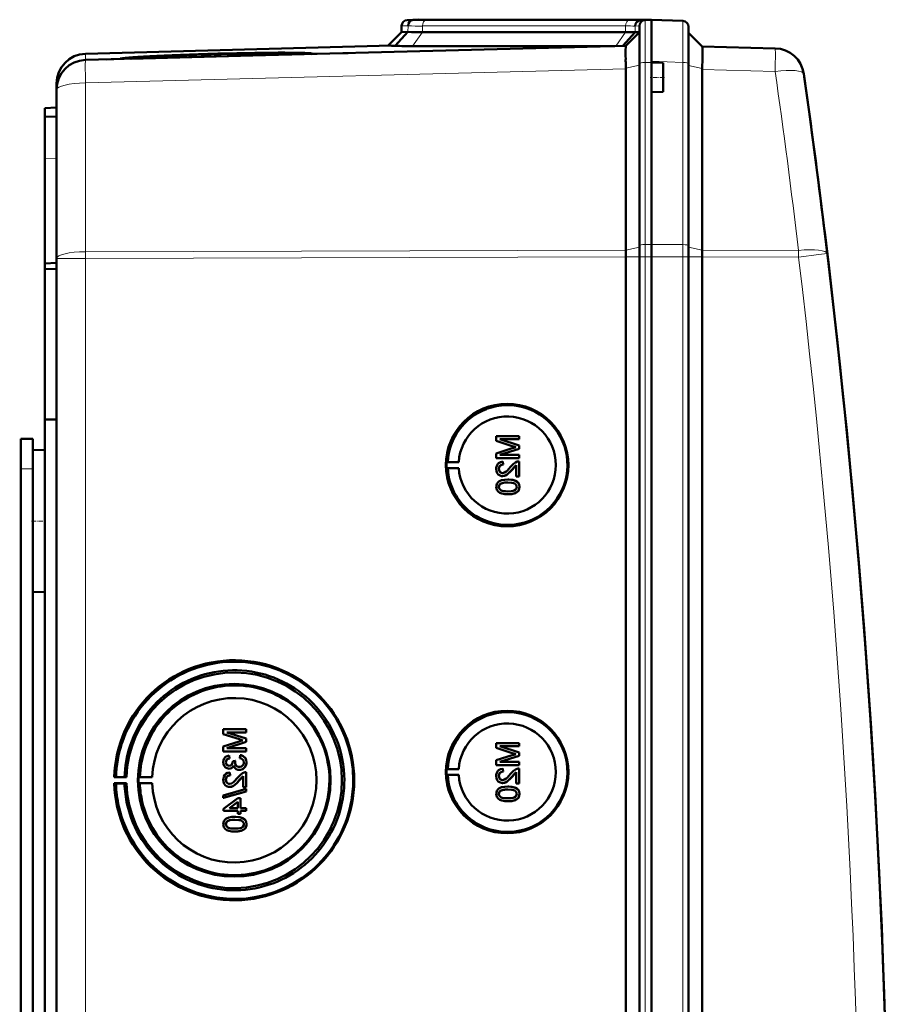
# Model space of a CAD drawing. Extents: x -1438 to 1837, y -1689 to 607.
# Tile 19 of 92: x 462 to 608, y -1205 to -1039. Entities that reach past the tile are written whole.
import ezdxf

# ---------------------------------------------------------------- set-up
doc = ezdxf.new("R2010")
doc.units = 0
doc.linetypes.add('DASHDOT', pattern=[18.5, 12, -3, 0.5, -3])

msp = doc.modelspace()

# ---------------------------------------------------------------- linework, layer by layer
at = {"color": 7, "lineweight": 50}
for p, q in [((527.79, -1039.06), (526.76, -1039.09)), ((528.7, -1039.03), (527.76, -1039.07)), ((528.7, -1039.03), (527.79, -1039.06)), ((528.7, -1039.03), (527.79, -1039.06)), ((527.79, -1039.06), (527.79, -1039.06)), ((530.72, -1039.06), (530.46, -1039.06)), ((564.86, -1039.06), (530.72, -1039.06)), ((564.86, -1039.06), (530.72, -1039.06)), ((564.86, -1039.06), (530.72, -1039.06)), ((566.9, -1039.08), (565.96, -1039.11)), ((566.76, -1039.09), (567.79, -1039.06)), ((567.79, -1039.06), (566.88, -1039.03)), ((567.79, -1039.06), (566.88, -1039.03)), ((567.79, -1039.06), (566.9, -1039.08)), ((567.79, -1046.03), (567.79, -1039.06)), ((567.79, -1039.06), (573.07, -1039.24)), ((525.79, -1040.09), (525.79, -1041.12)), ((565.79, -1046.46), (565.79, -1040.09)), ((574.04, -1046.44), (574.04, -1040.24)), ((525.79, -1041.12), (523.49, -1043.42)), ((526.87, -1041.09), (524.73, -1043.44)), ((526.87, -1041.09), (525.79, -1041.12)), ((563.45, -1041.12), (529.31, -1041.12)), ((565.08, -1041.14), (562.98, -1043.43)), ((563.49, -1043.42), (565.79, -1041.12)), ((565.79, -1041.12), (565.08, -1041.14)), ((576.33, -1043.53), (574.04, -1041.24)), ((524.1, -1043.4), (472.66, -1044.75)), ((563.49, -1043.42), (472.66, -1045.8)), ((527.65, -1043.47), (561.64, -1043.47)), ((576.33, -1043.53), (588.61, -1043.85)), ((476.23, -1045.71), (478.61, -1045.64)), ((480.21, -1045.54), (478.49, -1045.58)), ((478.49, -1045.61), (480.2, -1045.56)), ((480.2, -1045.56), (480.2, -1045.6)), ((508.95, -1044.85), (480.33, -1045.6)), ((509.08, -1044.79), (509.09, -1044.84)), ((510.67, -1044.8), (516.84, -1044.64)), ((567.79, -1046.23), (567.79, -1046.03)), ((567.79, -1046.23), (567.79, -1046.03)), ((563.49, -1047.21), (563.48, -1046.34)), ((563.49, -1047.21), (563.49, -1047.29)), ((563.49, -1077.77), (563.49, -1047.29)), ((565.79, -1077.03), (565.79, -1046.46)), ((567.79, -1046.23), (567.79, -1048.73)), ((569.79, -1046.3), (567.79, -1046.23)), ((569.79, -1046.3), (569.79, -1048.73)), ((574.04, -1077.06), (574.04, -1046.44)), ((576.33, -1047.41), (576.33, -1077.78)), ((567.79, -1048.73), (567.79, -1051.23)), ((569.79, -1048.73), (569.79, -1051.16)), ((467.79, -1049.75), (467.79, -1050.78)), ((467.79, -1050.8), (467.79, -1079.16)), ((569.79, -1051.16), (567.79, -1051.23)), ((567.79, -1076.8), (567.79, -1051.23)), ((567.79, -1076.8), (567.79, -1051.23)), ((465.79, -1053.88), (467.79, -1053.81)), ((465.79, -1055.38), (465.79, -1053.88)), ((467.79, -1055.31), (465.79, -1055.38)), ((465.79, -1055.38), (465.79, -1062.37)), ((465.79, -1062.37), (465.79, -1080.01)), ((596.81, -1073.75), (596.93, -1074.76)), ((565.79, -1078.88), (565.79, -1077.03)), ((567.79, -1078.88), (567.79, -1076.8)), ((567.79, -1078.88), (567.79, -1076.8)), ((574.04, -1078.88), (574.04, -1077.06)), ((563.49, -1078.88), (563.49, -1078.89)), ((563.49, -1426.93), (563.49, -1078.89)), ((565.79, -1078.88), (565.79, -1426.94)), ((567.79, -1093.87), (567.79, -1078.88)), ((567.79, -1078.88), (567.79, -1426.94)), ((574.04, -1426.94), (574.04, -1078.88)), ((576.33, -1078.9), (576.33, -1078.88)), ((576.33, -1426.91), (576.33, -1078.9)), ((465.79, -1080.01), (467.79, -1079.91)), ((465.79, -1080.95), (465.79, -1080.01)), ((467.79, -1426.65), (467.79, -1079.16)), ((465.79, -1080.95), (467.79, -1080.93)), ((465.79, -1080.95), (465.79, -1106.22)), ((567.79, -1093.87), (567.79, -1406.67)), ((465.79, -1106.22), (465.79, -1251.98)), ((465.79, -1106.22), (467.79, -1106.24)), ((461.79, -1109.51), (463.79, -1109.51)), ((461.79, -1114.51), (461.79, -1109.51)), ((463.79, -1114.51), (463.79, -1109.51)), ((545.56, -1109.03), (541.71, -1109.03)), ((541.71, -1109.85), (541.71, -1109.03)), ((541.71, -1109.85), (544.41, -1110.71)), ((542.3, -1109.57), (545.56, -1109.57)), ((545.56, -1110.6), (542.3, -1109.57)), ((545.57, -1110.6), (542.31, -1109.57)), ((545.56, -1109.03), (545.57, -1109.03)), ((545.56, -1109.03), (545.56, -1109.57)), ((545.56, -1109.57), (545.57, -1109.57)), ((545.56, -1110.6), (545.57, -1110.6)), ((545.56, -1110.6), (545.56, -1111.16)), ((545.57, -1109.03), (545.57, -1109.57)), ((545.57, -1110.6), (545.57, -1111.16)), ((463.79, -1111.41), (465.79, -1111.36)), ((463.79, -1111.41), (465.79, -1111.36)), ((463.79, -1111.41), (463.79, -1123.31)), ((544.37, -1111.07), (541.71, -1111.93)), ((541.71, -1112.74), (541.71, -1111.93)), ((542.3, -1112.19), (545.56, -1111.16)), ((545.56, -1112.19), (542.3, -1112.19)), ((542.31, -1112.19), (545.57, -1111.16)), ((545.56, -1111.16), (545.57, -1111.16)), ((545.56, -1112.19), (545.57, -1112.19)), ((545.56, -1112.19), (545.56, -1112.74)), ((545.57, -1112.19), (545.57, -1112.74)), ((533.37, -1113.4), (533.56, -1113.37)), ((533.37, -1113.4), (535.41, -1113.4)), ((533.56, -1113.37), (535.41, -1113.4)), ((541.71, -1112.74), (545.56, -1112.74)), ((542.8, -1113.33), (542.8, -1113.33)), ((542.85, -1113.82), (542.8, -1113.33)), ((542.85, -1113.82), (542.8, -1113.33)), ((542.85, -1113.82), (542.85, -1113.82)), ((545.07, -1115.8), (545.07, -1113.91)), ((545.56, -1112.74), (545.57, -1112.74)), ((545.56, -1113.28), (545.57, -1113.28)), ((545.56, -1113.28), (545.56, -1115.8)), ((545.57, -1113.28), (545.57, -1115.8)), ((461.79, -1244.51), (461.79, -1114.51)), ((463.79, -1116.9), (463.79, -1114.51)), ((533.37, -1114.4), (533.56, -1114.43)), ((533.37, -1114.4), (535.41, -1114.4)), ((533.56, -1114.43), (535.41, -1114.4)), ((542.15, -1114.55), (542.16, -1114.55)), ((544.35, -1114.68), (544.36, -1114.68)), ((544.36, -1114.68), (545.07, -1113.92)), ((542.42, -1117.06), (542.43, -1117.06)), ((542.77, -1115.75), (542.78, -1115.75)), ((543.66, -1116.34), (543.67, -1116.34)), ((545.07, -1115.8), (545.56, -1115.8)), ((545.24, -1116.72), (545.25, -1116.72)), ((545.56, -1115.8), (545.57, -1115.8)), ((542.15, -1117.57), (542.16, -1117.57)), ((543.66, -1118.81), (543.67, -1118.81)), ((545.61, -1117.58), (545.62, -1117.58)), ((463.79, -1123.31), (463.79, -1135.2)), ((463.79, -1376.1), (463.79, -1129.72)), ((463.79, -1135.2), (465.79, -1135.26)), ((499.67, -1158.32), (495.82, -1158.32)), ((495.82, -1159.14), (495.82, -1158.32)), ((499.67, -1158.32), (499.68, -1158.32)), ((499.67, -1158.32), (499.67, -1158.86)), ((499.68, -1158.32), (499.68, -1158.86)), ((495.82, -1159.14), (498.52, -1160)), ((499.67, -1159.89), (496.41, -1158.86)), ((496.41, -1158.86), (499.67, -1158.86)), ((499.68, -1159.89), (496.42, -1158.86)), ((499.67, -1158.86), (499.68, -1158.86)), ((499.67, -1159.89), (499.68, -1159.89)), ((499.67, -1159.89), (499.67, -1160.45)), ((499.68, -1159.89), (499.68, -1160.45)), ((498.47, -1160.36), (495.82, -1161.21)), ((495.82, -1162.03), (495.82, -1161.21)), ((496.41, -1161.48), (499.67, -1160.45)), ((499.67, -1161.48), (496.41, -1161.48)), ((496.42, -1161.48), (499.68, -1160.45)), ((499.67, -1160.45), (499.68, -1160.45)), ((499.67, -1161.48), (499.68, -1161.48)), ((499.67, -1161.48), (499.67, -1162.03)), ((499.68, -1161.48), (499.68, -1162.03)), ((545.56, -1160.64), (541.71, -1160.64)), ((541.71, -1161.46), (541.71, -1160.64)), ((541.71, -1161.46), (544.41, -1162.32)), ((542.3, -1161.18), (545.56, -1161.18)), ((545.56, -1162.2), (542.3, -1161.18)), ((545.57, -1162.2), (542.31, -1161.18)), ((545.56, -1160.64), (545.57, -1160.64)), ((545.56, -1160.64), (545.56, -1161.18)), ((545.56, -1161.18), (545.57, -1161.18)), ((545.57, -1160.64), (545.57, -1161.18)), ((495.82, -1162.03), (499.67, -1162.03)), ((496.81, -1162.72), (496.81, -1162.72)), ((496.85, -1163.21), (496.81, -1162.72)), ((496.86, -1163.21), (496.81, -1162.72)), ((496.85, -1163.21), (496.86, -1163.21)), ((498.63, -1162.67), (498.58, -1163.16)), ((498.63, -1162.67), (498.64, -1162.67)), ((499.67, -1162.03), (499.68, -1162.03)), ((544.37, -1162.68), (541.71, -1163.53)), ((541.71, -1164.34), (541.71, -1163.53)), ((542.3, -1163.8), (545.56, -1162.77)), ((542.31, -1163.8), (545.57, -1162.77)), ((545.56, -1162.2), (545.57, -1162.2)), ((545.56, -1162.2), (545.56, -1162.77)), ((545.56, -1162.77), (545.57, -1162.77)), ((545.57, -1162.2), (545.57, -1162.77)), ((496.26, -1163.86), (496.27, -1163.86)), ((496.8, -1164.94), (496.8, -1164.94)), ((497.84, -1163.6), (497.4, -1163.65)), ((497.4, -1163.65), (497.4, -1163.72)), ((497.79, -1163.92), (497.8, -1163.92)), ((497.84, -1163.6), (497.85, -1163.6)), ((498.51, -1165.14), (498.52, -1165.14)), ((499.72, -1163.87), (499.73, -1163.87)), ((533.37, -1165), (533.56, -1164.97)), ((533.37, -1165), (535.41, -1165)), ((533.56, -1164.97), (535.41, -1165)), ((541.71, -1164.34), (545.56, -1164.34)), ((545.56, -1163.8), (542.3, -1163.8)), ((542.8, -1164.94), (542.8, -1164.93)), ((542.85, -1165.43), (542.8, -1164.94)), ((542.85, -1165.43), (542.8, -1164.94)), ((545.56, -1163.8), (545.57, -1163.8)), ((545.56, -1163.8), (545.56, -1164.34)), ((545.56, -1164.34), (545.57, -1164.34)), ((545.56, -1164.89), (545.57, -1164.89)), ((545.56, -1164.89), (545.56, -1167.41)), ((545.57, -1163.8), (545.57, -1164.34)), ((545.57, -1164.89), (545.57, -1167.41)), ((477.49, -1166.39), (477.79, -1166.34)), ((479.55, -1166.39), (477.49, -1166.39)), ((477.79, -1166.34), (479.21, -1166.37)), ((479.21, -1166.37), (479.55, -1166.39)), ((481.79, -1166.36), (481.58, -1166.39)), ((481.58, -1166.39), (483.86, -1166.39)), ((483.86, -1166.39), (481.79, -1166.36)), ((496.26, -1166.81), (496.27, -1166.81)), ((496.9, -1165.58), (496.91, -1165.58)), ((496.95, -1166.08), (496.9, -1165.58)), ((496.96, -1166.08), (496.91, -1165.58)), ((496.95, -1166.08), (496.96, -1166.08)), ((498.47, -1166.93), (499.18, -1166.17)), ((499.18, -1168.05), (499.18, -1166.17)), ((499.67, -1165.53), (499.68, -1165.53)), ((499.67, -1165.53), (499.67, -1168.05)), ((499.68, -1165.53), (499.68, -1168.05)), ((533.37, -1166), (533.56, -1166.03)), ((533.37, -1166), (535.41, -1166)), ((533.56, -1166.03), (535.41, -1166)), ((542.15, -1166.16), (542.16, -1166.16)), ((542.85, -1165.43), (542.85, -1165.43)), ((544.35, -1166.29), (544.36, -1166.29)), ((544.36, -1166.29), (545.07, -1165.53)), ((545.07, -1167.41), (545.07, -1165.52)), ((477.79, -1167.44), (477.49, -1167.39)), ((477.49, -1167.39), (479.55, -1167.39)), ((479.21, -1167.41), (477.79, -1167.44)), ((479.55, -1167.39), (479.21, -1167.41)), ((481.79, -1167.42), (481.58, -1167.39)), ((481.58, -1167.39), (483.86, -1167.39)), ((483.86, -1167.39), (481.79, -1167.42)), ((499.67, -1168.35), (495.82, -1169.43)), ((496.88, -1168), (496.89, -1168)), ((498.46, -1166.93), (498.47, -1166.93)), ((499.18, -1168.05), (499.67, -1168.05)), ((499.67, -1168.05), (499.68, -1168.05)), ((499.67, -1168.35), (499.68, -1168.35)), ((499.67, -1168.35), (499.67, -1168.76)), ((499.68, -1168.35), (499.68, -1168.76)), ((542.77, -1167.36), (542.78, -1167.36)), ((543.66, -1167.95), (543.67, -1167.95)), ((545.07, -1167.41), (545.56, -1167.41)), ((545.24, -1168.32), (545.25, -1168.32)), ((545.56, -1167.41), (545.57, -1167.41)), ((495.82, -1169.84), (499.67, -1168.76)), ((495.82, -1169.84), (495.82, -1169.43)), ((495.82, -1169.84), (495.83, -1169.84)), ((495.83, -1169.84), (499.68, -1168.76)), ((498.24, -1169.88), (495.87, -1171.71)), ((498.73, -1169.88), (498.24, -1169.88)), ((498.73, -1169.88), (498.74, -1169.88)), ((498.73, -1169.88), (498.73, -1171.56)), ((498.74, -1169.88), (498.74, -1171.56)), ((499.67, -1168.76), (499.68, -1168.76)), ((542.15, -1169.18), (542.16, -1169.18)), ((542.42, -1168.67), (542.43, -1168.67)), ((545.61, -1169.18), (545.62, -1169.18)), ((495.87, -1172.05), (495.87, -1171.71)), ((496.85, -1171.56), (498.24, -1170.49)), ((498.24, -1171.56), (496.85, -1171.56)), ((496.86, -1171.56), (498.25, -1170.49)), ((498.24, -1171.56), (498.24, -1170.49)), ((499.67, -1171.56), (498.73, -1171.56)), ((499.67, -1171.56), (499.68, -1171.56)), ((499.67, -1171.56), (499.67, -1172.05)), ((499.68, -1171.56), (499.68, -1172.05)), ((543.66, -1170.42), (543.67, -1170.42)), ((495.87, -1172.05), (498.24, -1172.05)), ((497.77, -1173.04), (497.78, -1173.04)), ((498.24, -1172.55), (498.24, -1172.05)), ((498.24, -1172.55), (498.73, -1172.55)), ((498.73, -1172.05), (499.67, -1172.05)), ((498.73, -1172.05), (498.73, -1172.55)), ((498.73, -1172.55), (498.74, -1172.55)), ((498.74, -1172.05), (498.74, -1172.55)), ((499.35, -1173.41), (499.36, -1173.41)), ((499.67, -1172.05), (499.68, -1172.05)), ((496.26, -1174.27), (496.27, -1174.27)), ((496.53, -1173.76), (496.53, -1173.76)), ((499.72, -1174.27), (499.73, -1174.27)), ((497.77, -1175.51), (497.78, -1175.51))]:
    msp.add_line(p, q, dxfattribs=at)
at = {"color": 7, "lineweight": 18}
for p, q in [((527.76, -1039.07), (526.76, -1039.09)), ((529.99, -1039.09), (564.13, -1039.09)), ((566.76, -1039.09), (565.96, -1039.11)), ((566.76, -1046.23), (566.76, -1039.09)), ((566.88, -1039.09), (566.88, -1039.03)), ((526.88, -1040.06), (525.79, -1040.09)), ((526.88, -1040.06), (526.87, -1041.09)), ((563.45, -1040.09), (529.31, -1040.09)), ((529.31, -1040.09), (529.31, -1041.12)), ((563.45, -1040.09), (563.45, -1041.12)), ((565.79, -1040.09), (565.08, -1040.11)), ((565.08, -1040.11), (565.08, -1041.14)), ((529.31, -1041.12), (527.65, -1043.47)), ((563.45, -1041.12), (561.79, -1043.46)), ((472.66, -1045.8), (472.66, -1044.75)), ((573.07, -1046.21), (567.79, -1046.03)), ((472.66, -1049.67), (563.49, -1047.29)), ((563.49, -1047.21), (565.79, -1046.69)), ((567.79, -1046.23), (566.76, -1046.23)), ((566.76, -1046.23), (566.76, -1076.81)), ((573.07, -1076.84), (573.07, -1046.21)), ((576.33, -1047.23), (574.04, -1046.72)), ((588.61, -1047.73), (576.33, -1047.41)), ((472.66, -1078.04), (472.66, -1049.67)), ((467.79, -1062.3), (465.79, -1062.37)), ((563.49, -1077.78), (565.79, -1077.26)), ((566.76, -1076.81), (567.79, -1076.8)), ((566.76, -1078.88), (566.76, -1076.81)), ((573.07, -1076.84), (567.79, -1076.8)), ((573.07, -1078.88), (573.07, -1076.84)), ((576.33, -1077.8), (574.04, -1077.29)), ((563.49, -1077.77), (472.66, -1078.04)), ((472.66, -1079.16), (472.66, -1078.04)), ((472.66, -1079.16), (563.49, -1078.89)), ((563.49, -1078.88), (565.79, -1078.88)), ((565.79, -1078.88), (566.76, -1078.88)), ((566.76, -1078.88), (567.79, -1078.88)), ((566.76, -1078.88), (566.76, -1426.94)), ((573.07, -1078.88), (567.79, -1078.88)), ((573.07, -1078.88), (574.04, -1078.88)), ((573.07, -1426.94), (573.07, -1078.88)), ((576.33, -1078.88), (574.04, -1078.88)), ((576.33, -1077.78), (592.53, -1077.83)), ((592.53, -1078.95), (576.33, -1078.9)), ((472.66, -1079.16), (467.79, -1079.16)), ((472.66, -1426.65), (472.66, -1079.16)), ((461.79, -1114.51), (463.79, -1114.51))]:
    msp.add_line(p, q, dxfattribs=at)
at = {"color": 7, "linetype": 'DASHDOT', "lineweight": 18, "ltscale": 0.060016}
msp.add_line((569.99, -1048.73), (567.59, -1048.73), dxfattribs=at)
at = {"color": 7, "linetype": 'DASHDOT', "lineweight": 18, "ltscale": 0.060001}
for p, q in [((461.59, -1114.51), (463.99, -1114.51)), ((463.59, -1123.31), (465.99, -1123.31))]:
    msp.add_line(p, q, dxfattribs=at)
at = {"color": 7, "lineweight": 18}
for points in [[(573.07, -1039.24), (573.07, -1039.24), (573.07, -1039.26), (573.08, -1040.57), (573.07, -1046.21)], [(592.53, -1078.95), (595.97, -1078.53), (597.32, -1078.36), (597.36, -1078.36), (597.36, -1078.36)]]:
    msp.add_lwpolyline(points, dxfattribs=at)
at = {"color": 7, "lineweight": 50}
for points in [[(563.47, -1043.72), (563.48, -1043.44), (563.49, -1043.43), (563.49, -1043.42)], [(576.39, -1044.62), (576.37, -1043.74), (576.34, -1043.56), (576.33, -1043.54), (576.33, -1043.53)], [(542.8, -1113.33), (542.44, -1113.4), (542.11, -1113.58), (541.98, -1113.71), (541.8, -1114.03), (541.72, -1114.39), (541.71, -1114.56)], [(542.15, -1114.55), (542.21, -1114.22), (542.34, -1114.03), (542.52, -1113.89), (542.74, -1113.83), (542.85, -1113.82)], [(542.16, -1114.55), (542.19, -1114.33), (542.25, -1114.16), (542.42, -1113.96), (542.66, -1113.84), (542.85, -1113.82)], [(545.22, -1113.33), (544.96, -1113.45), (544.6, -1113.69), (544.12, -1114.22)], [(544.35, -1114.68), (544.76, -1114.2), (545.07, -1113.91)], [(541.71, -1114.56), (541.75, -1114.92), (541.88, -1115.25), (542.05, -1115.46), (542.26, -1115.62), (542.6, -1115.74), (542.77, -1115.75)], [(542.78, -1115.25), (542.57, -1115.22), (542.39, -1115.11), (542.25, -1114.95), (542.18, -1114.76), (542.15, -1114.55)], [(542.79, -1115.25), (542.58, -1115.22), (542.43, -1115.14), (542.3, -1115.01), (542.21, -1114.86), (542.16, -1114.55)], [(542.77, -1115.75), (542.97, -1115.73), (543.34, -1115.61), (543.67, -1115.39), (543.96, -1115.12), (544.35, -1114.68)], [(544.12, -1114.22), (543.53, -1114.86), (543.4, -1114.98), (543.11, -1115.17), (542.78, -1115.25)], [(542.78, -1115.75), (543.07, -1115.71), (543.41, -1115.58), (543.67, -1115.4), (544.08, -1115), (544.36, -1114.68)], [(543.66, -1116.34), (543.14, -1116.37), (542.62, -1116.46), (542.26, -1116.61), (542.15, -1116.68), (541.95, -1116.85), (541.81, -1117.08), (541.73, -1117.33), (541.71, -1117.58)], [(542.15, -1117.57), (542.16, -1117.45), (542.25, -1117.23), (542.42, -1117.06)], [(542.16, -1117.57), (542.19, -1117.39), (542.34, -1117.14), (542.43, -1117.06)], [(542.42, -1117.06), (542.76, -1116.92), (543.14, -1116.86), (543.66, -1116.84)], [(542.43, -1117.06), (542.82, -1116.91), (543.16, -1116.86), (543.67, -1116.84)], [(545.24, -1116.72), (544.95, -1116.55), (544.48, -1116.41), (543.82, -1116.34), (543.66, -1116.34)], [(543.66, -1116.84), (544.32, -1116.87), (544.59, -1116.92), (544.72, -1116.97), (544.99, -1117.15), (545.14, -1117.39), (545.17, -1117.58)], [(545.25, -1116.72), (544.82, -1116.5), (544.33, -1116.38), (543.67, -1116.34)], [(545.61, -1117.58), (545.56, -1117.19), (545.43, -1116.93), (545.24, -1116.72)], [(545.62, -1117.58), (545.56, -1117.2), (545.38, -1116.85), (545.25, -1116.72)], [(541.71, -1117.58), (541.73, -1117.84), (541.82, -1118.09), (541.96, -1118.31), (542.16, -1118.48), (542.31, -1118.57), (542.64, -1118.69), (543.16, -1118.79), (543.66, -1118.81)], [(543.66, -1118.32), (543.29, -1118.31), (542.97, -1118.28), (542.69, -1118.22), (542.56, -1118.17), (542.3, -1117.98), (542.17, -1117.72), (542.15, -1117.57)], [(543.67, -1118.32), (543.1, -1118.29), (542.73, -1118.23), (542.56, -1118.16), (542.4, -1118.06), (542.27, -1117.92), (542.17, -1117.66), (542.16, -1117.57)], [(543.66, -1118.81), (544.18, -1118.79), (544.7, -1118.69), (544.94, -1118.6), (545.17, -1118.47), (545.37, -1118.3), (545.51, -1118.08), (545.59, -1117.82), (545.61, -1117.58)], [(545.17, -1117.58), (545.14, -1117.76), (545, -1117.99), (544.75, -1118.18), (544.54, -1118.24), (544.22, -1118.29), (543.66, -1118.32)], [(543.67, -1118.81), (544.17, -1118.79), (544.34, -1118.77), (544.84, -1118.65), (545.19, -1118.47), (545.44, -1118.22), (545.58, -1117.88), (545.62, -1117.58)], [(496.81, -1162.72), (496.49, -1162.81), (496.21, -1162.97), (495.99, -1163.22), (495.86, -1163.52), (495.82, -1163.84)], [(496.26, -1163.86), (496.29, -1163.67), (496.43, -1163.41), (496.58, -1163.3), (496.85, -1163.21)], [(496.27, -1163.86), (496.29, -1163.67), (496.37, -1163.5), (496.49, -1163.36), (496.65, -1163.27), (496.86, -1163.21)], [(498.58, -1163.16), (498.8, -1163.22), (498.99, -1163.32), (499.21, -1163.56), (499.27, -1163.88)], [(499.72, -1163.87), (499.67, -1163.51), (499.53, -1163.18), (499.29, -1162.92), (499.14, -1162.82), (498.8, -1162.69), (498.63, -1162.67)], [(499.73, -1163.87), (499.68, -1163.52), (499.6, -1163.29), (499.45, -1163.08), (499.18, -1162.84), (498.84, -1162.7), (498.64, -1162.67)], [(495.82, -1163.84), (495.86, -1164.17), (495.98, -1164.47), (496.2, -1164.72), (496.48, -1164.88), (496.8, -1164.94)], [(496.81, -1164.45), (496.64, -1164.42), (496.48, -1164.33), (496.31, -1164.12), (496.26, -1163.86)], [(496.82, -1164.45), (496.65, -1164.42), (496.43, -1164.29), (496.3, -1164.07), (496.27, -1163.86)], [(496.8, -1164.94), (496.99, -1164.92), (497.18, -1164.85), (497.34, -1164.73), (497.52, -1164.5), (497.56, -1164.41)], [(496.8, -1164.94), (497, -1164.92), (497.18, -1164.85), (497.34, -1164.73), (497.47, -1164.59), (497.56, -1164.42)], [(497.4, -1163.72), (497.38, -1163.93), (497.26, -1164.22), (497.11, -1164.37), (497.02, -1164.41), (496.81, -1164.45)], [(497.56, -1164.41), (497.65, -1164.66), (497.8, -1164.87), (498.01, -1165.02), (498.26, -1165.11), (498.51, -1165.14)], [(498.51, -1164.64), (498.28, -1164.61), (498.08, -1164.51), (497.99, -1164.44), (497.86, -1164.25), (497.8, -1164.03), (497.79, -1163.92)], [(498.51, -1164.64), (498.28, -1164.61), (498.11, -1164.53), (497.92, -1164.34), (497.81, -1164.06), (497.8, -1163.92)], [(498.51, -1165.14), (498.71, -1165.12), (499.08, -1165), (499.39, -1164.76), (499.6, -1164.43), (499.71, -1164.05), (499.72, -1163.87)], [(499.27, -1163.88), (499.27, -1164), (499.2, -1164.24), (499.06, -1164.43), (498.86, -1164.57), (498.62, -1164.64), (498.51, -1164.64)], [(498.52, -1165.14), (498.91, -1165.08), (499.14, -1164.97), (499.34, -1164.81), (499.51, -1164.61), (499.68, -1164.25), (499.73, -1163.87)], [(542.8, -1164.94), (542.44, -1165.01), (542.11, -1165.19), (541.98, -1165.32), (541.8, -1165.63), (541.72, -1165.99), (541.71, -1166.17)], [(545.22, -1164.94), (544.96, -1165.05), (544.6, -1165.3), (544.12, -1165.83)], [(496.9, -1165.58), (496.54, -1165.66), (496.22, -1165.83), (496.09, -1165.96), (495.9, -1166.28), (495.83, -1166.64), (495.82, -1166.82)], [(495.82, -1166.82), (495.86, -1167.17), (495.99, -1167.5), (496.16, -1167.71), (496.37, -1167.88), (496.71, -1167.99), (496.88, -1168)], [(496.26, -1166.81), (496.32, -1166.47), (496.44, -1166.28), (496.63, -1166.14), (496.85, -1166.08), (496.95, -1166.08)], [(496.89, -1167.51), (496.68, -1167.47), (496.5, -1167.37), (496.36, -1167.21), (496.28, -1167.01), (496.26, -1166.81)], [(496.27, -1166.81), (496.29, -1166.58), (496.36, -1166.41), (496.53, -1166.21), (496.77, -1166.1), (496.96, -1166.08)], [(496.89, -1167.51), (496.69, -1167.47), (496.54, -1167.39), (496.41, -1167.26), (496.32, -1167.11), (496.27, -1166.81)], [(498.23, -1166.47), (497.64, -1167.11), (497.51, -1167.23), (497.22, -1167.43), (496.89, -1167.51)], [(499.33, -1165.58), (499.06, -1165.7), (498.71, -1165.95), (498.23, -1166.47)], [(498.46, -1166.93), (498.87, -1166.45), (499.18, -1166.17)], [(541.71, -1166.17), (541.75, -1166.53), (541.88, -1166.86), (542.05, -1167.07), (542.26, -1167.23), (542.6, -1167.34), (542.77, -1167.36)], [(542.15, -1166.16), (542.21, -1165.83), (542.34, -1165.63), (542.52, -1165.5), (542.74, -1165.44), (542.85, -1165.43)], [(542.78, -1166.86), (542.57, -1166.83), (542.39, -1166.72), (542.25, -1166.56), (542.18, -1166.36), (542.15, -1166.16)], [(542.16, -1166.16), (542.19, -1165.94), (542.25, -1165.77), (542.42, -1165.56), (542.66, -1165.45), (542.85, -1165.43)], [(542.79, -1166.86), (542.58, -1166.83), (542.43, -1166.75), (542.3, -1166.62), (542.21, -1166.46), (542.16, -1166.16)], [(542.77, -1167.36), (542.97, -1167.34), (543.34, -1167.21), (543.67, -1167), (543.96, -1166.73), (544.35, -1166.29)], [(544.12, -1165.83), (543.53, -1166.47), (543.4, -1166.59), (543.11, -1166.78), (542.78, -1166.86)], [(542.78, -1167.36), (543.07, -1167.32), (543.41, -1167.18), (543.67, -1167.01), (544.08, -1166.61), (544.36, -1166.29)], [(544.35, -1166.29), (544.76, -1165.8), (545.07, -1165.52)], [(496.88, -1168), (497.08, -1167.99), (497.45, -1167.86), (497.78, -1167.64), (498.07, -1167.37), (498.46, -1166.93)], [(496.89, -1168), (497.18, -1167.97), (497.52, -1167.83), (497.78, -1167.65), (498.19, -1167.25), (498.47, -1166.93)], [(543.66, -1167.95), (543.14, -1167.97), (542.62, -1168.07), (542.26, -1168.21), (542.15, -1168.28), (541.95, -1168.46), (541.81, -1168.68), (541.73, -1168.94), (541.71, -1169.18)], [(542.42, -1168.67), (542.76, -1168.53), (543.14, -1168.47), (543.66, -1168.44)], [(542.43, -1168.67), (542.82, -1168.51), (543.16, -1168.46), (543.67, -1168.44)], [(545.24, -1168.32), (544.95, -1168.16), (544.48, -1168.02), (543.82, -1167.95), (543.66, -1167.95)], [(543.66, -1168.44), (544.32, -1168.48), (544.59, -1168.53), (544.72, -1168.57), (544.99, -1168.76), (545.14, -1168.99), (545.17, -1169.18)], [(545.25, -1168.32), (544.82, -1168.1), (544.33, -1167.99), (543.67, -1167.95)], [(545.61, -1169.18), (545.56, -1168.8), (545.43, -1168.54), (545.24, -1168.32)], [(545.62, -1169.18), (545.56, -1168.8), (545.38, -1168.46), (545.25, -1168.32)], [(541.71, -1169.18), (541.73, -1169.44), (541.82, -1169.69), (541.96, -1169.92), (542.16, -1170.09), (542.31, -1170.18), (542.64, -1170.3), (543.16, -1170.4), (543.66, -1170.42)], [(542.15, -1169.18), (542.16, -1169.06), (542.25, -1168.84), (542.42, -1168.67)], [(543.66, -1169.92), (543.29, -1169.91), (542.97, -1169.88), (542.69, -1169.82), (542.56, -1169.78), (542.3, -1169.58), (542.17, -1169.32), (542.15, -1169.18)], [(542.16, -1169.18), (542.19, -1169), (542.34, -1168.74), (542.43, -1168.67)], [(543.67, -1169.92), (543.1, -1169.9), (542.73, -1169.83), (542.56, -1169.77), (542.4, -1169.67), (542.27, -1169.53), (542.17, -1169.27), (542.16, -1169.18)], [(543.66, -1170.42), (544.18, -1170.39), (544.7, -1170.3), (544.94, -1170.21), (545.17, -1170.08), (545.37, -1169.91), (545.51, -1169.68), (545.59, -1169.43), (545.61, -1169.18)], [(545.17, -1169.18), (545.14, -1169.36), (545, -1169.6), (544.75, -1169.78), (544.54, -1169.85), (544.22, -1169.9), (543.66, -1169.92)], [(543.67, -1170.42), (544.17, -1170.4), (544.34, -1170.38), (544.84, -1170.26), (545.19, -1170.08), (545.44, -1169.82), (545.58, -1169.49), (545.62, -1169.18)], [(497.77, -1173.04), (497.25, -1173.06), (496.73, -1173.16), (496.37, -1173.31), (496.26, -1173.37), (496.06, -1173.55), (495.92, -1173.77), (495.84, -1174.03), (495.82, -1174.27)], [(499.35, -1173.41), (499.06, -1173.25), (498.59, -1173.11), (497.93, -1173.04), (497.77, -1173.04)], [(499.36, -1173.41), (498.93, -1173.19), (498.44, -1173.08), (497.78, -1173.04)], [(499.72, -1174.27), (499.66, -1173.89), (499.54, -1173.63), (499.35, -1173.41)], [(499.73, -1174.27), (499.67, -1173.89), (499.49, -1173.55), (499.36, -1173.41)], [(495.82, -1174.27), (495.84, -1174.53), (495.92, -1174.79), (496.07, -1175.01), (496.27, -1175.18), (496.42, -1175.27), (496.75, -1175.39), (497.26, -1175.49), (497.77, -1175.51)], [(496.26, -1174.27), (496.27, -1174.15), (496.36, -1173.93), (496.53, -1173.76)], [(497.77, -1175.01), (497.4, -1175), (497.08, -1174.97), (496.8, -1174.92), (496.67, -1174.87), (496.41, -1174.67), (496.28, -1174.42), (496.26, -1174.27)], [(496.27, -1174.27), (496.29, -1174.09), (496.44, -1173.83), (496.53, -1173.76)], [(497.78, -1175.01), (497.21, -1174.99), (496.84, -1174.92), (496.66, -1174.86), (496.5, -1174.76), (496.38, -1174.62), (496.28, -1174.36), (496.27, -1174.27)], [(496.53, -1173.76), (496.87, -1173.62), (497.25, -1173.56), (497.77, -1173.53)], [(496.53, -1173.76), (496.93, -1173.6), (497.27, -1173.55), (497.78, -1173.53)], [(497.77, -1173.53), (498.43, -1173.57), (498.7, -1173.62), (498.83, -1173.66), (499.1, -1173.85), (499.25, -1174.09), (499.27, -1174.27)], [(497.77, -1175.51), (498.29, -1175.48), (498.81, -1175.39), (499.05, -1175.3), (499.28, -1175.17), (499.48, -1175), (499.62, -1174.77), (499.7, -1174.52), (499.72, -1174.27)], [(499.27, -1174.27), (499.25, -1174.46), (499.11, -1174.69), (498.86, -1174.87), (498.64, -1174.94), (498.33, -1174.99), (497.77, -1175.01)], [(497.78, -1175.51), (498.27, -1175.49), (498.45, -1175.47), (498.95, -1175.35), (499.3, -1175.17), (499.55, -1174.92), (499.69, -1174.58), (499.73, -1174.27)]]:
    msp.add_lwpolyline(points, dxfattribs=at)
for centre, radius, start, end in [((526.79, -1040.09), 1, 91.9999, 180.0004), ((530.41, -975.54), 63.52, 268.4613, 270.0941), ((530.47, -971.31), 67.74, 268.502, 270.2102), ((565.11, -971.49), 67.57, 269.7861, 271.4988), ((565.11, -971.49), 67.57, 269.7861, 271.4988), ((565.11, -1110.78), 71.72, 88.5636, 90.1948), ((566.79, -1040.09), 1, 92, 180), ((573.04, -1040.24), 1, 360, 88), ((529.01, -958.58), 82.54, 268.5194, 270.2071), ((563.64, -1097.87), 56.75, 88.5525, 90.1984), ((525.35, -1024.28), 19.17, 266.2743, 268.1523), ((527.29, -943.55), 99.92, 268.5336, 270.2046), ((588.47, -1048.85), 5, 8.0244, 88.5), ((472.79, -1049.75), 5, 91.5, 180), ((472.79, -1050.8), 5, 91.5, 180), ((478.64, -1045.31), 0.335, 243.3389, 263.902), ((480.35, -1045.27), 0.328, 243.4974, 265.1676), ((502.11, -1044.15), 74.28, 357.6228, 359.6372), ((-858.99, -1252.91), 1466.77, 351.97557, 8.02443), ((588.54, -1049.32), 5, 8.0056, 10.3842), ((-858.98, -1252.9), 1466.77, 7.01584, 8.00564), ((-858.98, -1252.9), 1466.77, 353.02402, 6.97598), ((543.61, -1113.89), 10.06, 33.1491, 110.5769), ((543.61, -1113.9), 10.06, 110.5864, 176.9929), ((543.6, -1113.9), 10.07, 315.7681, 33.1576), ((552.98, -1137.82), 28.1, 106.5505, 107.8561), ((554.08, -1080.27), 31.94, 252.3749, 253.4362), ((545.53, -1114.25), 0.972, 88.2771, 108.7969), ((543.61, -1113.9), 10.07, 183.0092, 238.3346), ((543.61, -1113.9), 10.06, 238.3386, 315.7704), ((497.72, -1166.88), 19.93, 83.6185, 122.6519), ((497.69, -1166.88), 18.48, 83.5893, 122.618), ((497.69, -1166.88), 18.48, 44.5714, 83.5933), ((497.72, -1166.89), 19.94, 359.9906, 83.6076), ((497.73, -1166.89), 19.94, 122.653, 161.6719), ((497.7, -1166.89), 18.49, 122.6157, 161.6232), ((497.73, -1166.88), 15.94, 83.4589, 122.4168), ((497.73, -1166.88), 15.94, 44.5027, 83.4565), ((497.73, -1166.89), 15.95, 122.4177, 161.3612), ((497.67, -1166.88), 13.82, 359.9781, 177.949), ((497.68, -1166.89), 18.49, 359.9981, 44.574), ((497.72, -1166.89), 15.95, 359.9981, 44.5023), ((543.61, -1165.5), 10.06, 110.5864, 176.9929), ((543.61, -1165.5), 10.06, 33.1491, 110.5769), ((507.09, -1187.11), 28.1, 106.5505, 107.8561), ((508.19, -1129.56), 31.94, 252.3749, 253.4362), ((543.6, -1165.5), 10.07, 315.7681, 33.1576), ((552.98, -1189.43), 28.1, 106.5505, 107.8561), ((554.08, -1131.88), 31.94, 252.3749, 253.4362), ((499.03, -1163.96), 1.24, 162.9877, 177.9725), ((499.03, -1163.96), 1.24, 162.9669, 178.0009), ((545.53, -1165.86), 0.972, 88.2771, 108.7969), ((499.64, -1166.5), 0.972, 88.2771, 108.7969), ((543.61, -1165.5), 10.07, 183.0092, 238.3346), ((497.72, -1166.89), 15.95, 271.0173, 0.0108), ((497.73, -1166.89), 19.95, 192.7797, 231.7964), ((497.7, -1166.89), 18.49, 192.8311, 231.8357), ((497.73, -1166.89), 15.95, 193.1074, 232.0485), ((497.68, -1166.89), 18.49, 309.8795, 348.884), ((497.71, -1166.89), 19.95, 309.8644, 348.8795), ((543.61, -1165.51), 10.06, 238.3386, 315.7704), ((497.73, -1166.9), 15.94, 232.049, 271.0053), ((497.69, -1166.9), 18.48, 231.8365, 270.8576), ((497.69, -1166.9), 18.48, 270.8553, 309.8839), ((497.72, -1166.9), 19.93, 231.7971, 309.8614)]:
    msp.add_arc(centre, radius, start, end, dxfattribs=at)
at = {"color": 7, "lineweight": 18}
for centre, radius, start, end in [((529.71, -964.14), 74.96, 268.5051, 270.2097), ((564.35, -1103.6), 64.5, 88.5669, 90.1937), ((529.01, -958), 82.1, 268.5132, 270.2082), ((563.64, -1097.37), 57.28, 88.5619, 90.1954), ((-858.87, -1251.78), 1461.79, 6.83463, 8.02442), ((593.47, -1048.63), 0.0281, 9.1589, 40.9326), ((596.78, -1073.75), 0.0282, 8.141, 39.6806), ((-858.89, -1252.91), 1461.81, 353.16554, 6.83446)]:
    msp.add_arc(centre, radius, start, end, dxfattribs=at)
at = {"color": 7, "lineweight": 50}
for centre, major_axis, ratio, start_param, end_param in [((527.79, -1040.07), (0, -1), 0.910082, 3.176493, 4.712384), ((565.99, -1040.11), (0, -1), 0.910127, 3.176499, 4.71238), ((563.63, -1048.42), (-0.13, 5), 0.020818, 0.34555, 0.998848), ((494.64, -1045.17), (16.15, 0.42), 0.026181, 6.281429, 9.394847), ((494.64, -1045.17), (-14.44, -0.38), 0.026181, 3.1486, 6.243308), ((494.64, -1045.17), (12.78, 0.33), 0.026181, 6.281429, 9.426077), ((494.64, -1045.17), (12.78, 0.33), 0.026181, 3.143896, 3.296959), ((494.64, -1045.21), (-12.77, -0.33), 0.008724, 0.154064, 0.155234), ((499.35, -1045.06), (8.06, 0.22), 0.032897, 6.087443, 6.280959), ((494.64, -1045.17), (-14.44, -0.38), 0.026181, 3.010332, 3.146042), ((494.64, -1045.21), (14.45, 0.38), 0.008724, 6.146463, 6.147289), ((500.49, -1045.03), (10.3, 0.28), 0.032776, 6.129049, 6.280931), ((563.62, -1048.42), (-0.13, 5), 0.020818, 0.998848, 1.141997), ((576.2, -1048.53), (-0.13, -5), 0.020818, 1.798234, 1.833823), ((563.62, -1078.89), (0.01, -5), 0.026177, 4.485496, 4.709745), ((576.2, -1078.9), (0.01, 5), 0.026177, 4.717563, 4.939282), ((543.54, -1113.9), (0, 10.3), 0.999657, 4.712389, 10.995574), ((543.56, -1113.9), (0, 8.17), 0.999657, 1.632048, 7.79273), ((543.57, -1113.9), (0, -10.21), 0.999657, 4.663407, 4.761371), ((497.65, -1166.89), (0, 20.18), 0.999657, 1.595577, 7.829201), ((497.65, -1166.89), (0, 18.12), 0.999657, 1.598396, 7.826382), ((497.65, -1166.89), (0, 16.2), 0.999657, 4.712389, 10.995574), ((543.54, -1165.5), (0, 10.3), 0.999657, 4.712389, 10.995574), ((543.56, -1165.5), (0, 8.17), 0.999657, 1.632048, 7.79273), ((497.72, -1166.89), (0, -19.95), 0.999657, 4.392372, 4.684978), ((497.68, -1166.89), (0, -18.48), 0.999657, 4.391338, 4.684024), ((497.73, -1166.89), (0, -15.95), 0.999657, 4.386952, 4.678989), ((543.57, -1165.5), (0, -10.21), 0.999657, 4.663407, 4.761371), ((497.68, -1166.89), (0, -16.12), 0.999657, 4.681358, 4.74342), ((497.72, -1166.89), (0, -19.95), 0.999657, 4.739799, 4.935539), ((497.68, -1166.89), (0, -18.48), 0.999657, 4.740754, 4.936562), ((497.73, -1166.89), (0, -15.95), 0.999657, 4.745789, 4.941259), ((497.67, -1166.89), (0, -13.83), 0.999657, 4.748556, 7.853982), ((497.68, -1166.89), (0, -18.5), 0.999657, 1.376785, 1.570796), ((497.72, -1166.89), (0, -19.94), 0.999657, 1.376603, 1.570796)]:
    msp.add_ellipse(centre, major_axis=major_axis, ratio=ratio, start_param=start_param, end_param=end_param, dxfattribs=at)
at = {"color": 7, "lineweight": 18}
for centre, major_axis, ratio, start_param, end_param in [((530.01, -1040.09), (0, -1), 0.707107, 3.176499, 4.712389), ((564.15, -1040.09), (0, -1), 0.707107, 3.176499, 4.712389), ((588.47, -1048.85), (0.13, 5), 0.020818, 4.939827, 6.283185), ((472.79, -1050.8), (0.13, -5), 0.020818, 3.141593, 4.484951), ((566.79, -1046.46), (-1, 0), 0.224951, 4.747296, 6.283185), ((573.04, -1046.44), (-1, 0), 0.224951, 3.141593, 4.677482), ((588.47, -1048.85), (4.95, 0.7), 0.219379, 0, 1.513453), ((472.79, -1050.8), (5, 0), 0.224951, 1.596976, 3.141593), ((566.79, -1077.03), (-1, 0), 0.224951, 4.747296, 6.283185), ((573.04, -1077.06), (-1, 0), 0.224951, 3.141593, 4.677482), ((472.79, -1079.16), (5, 0), 0.224951, 1.596976, 3.141593), ((592.4, -1078.95), (4.96, 0.59), 0.220468, 0, 1.51802), ((592.4, -1078.95), (0.01, 5), 0.026177, 4.712467, 4.939282)]:
    msp.add_ellipse(centre, major_axis=major_axis, ratio=ratio, start_param=start_param, end_param=end_param, dxfattribs=at)

doc.saveas('drawing.dxf')
